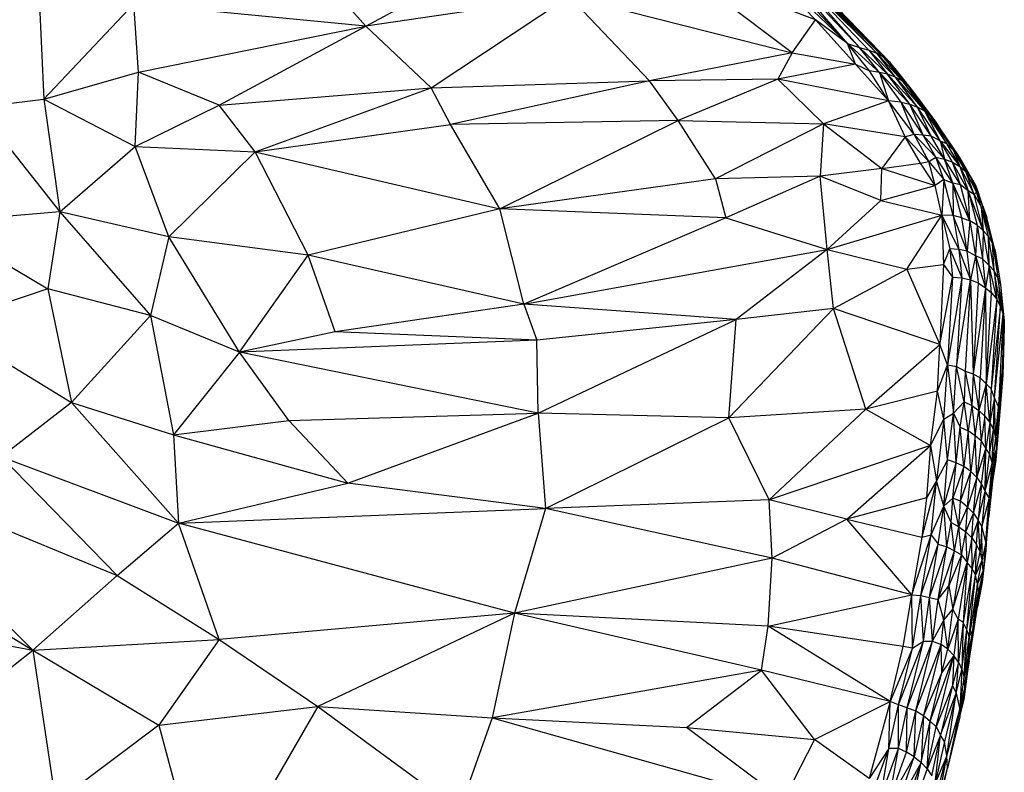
# Paper-space layout '_Trimétrica' of a CAD drawing. Header units: millimetres. Extents: x -152 to 463, y -413 to -88.
# Tile 21 of 23: x 367 to 463, y -273 to -200. Entities that reach past the tile are written whole.
import ezdxf

# ---------------------------------------------------------------- set-up
doc = ezdxf.new("R2010")
doc.units = ezdxf.units.MM

psp = doc.layouts.new('_Trimétrica')

# ---------------------------------------------------------------- linework, layer by layer
at = {"color": 7, "linetype": 'Continuous', "lineweight": 25}
for p, q in [((400.524, -200.296), (419.053, -190.299)), ((400.524, -200.296), (392.997, -191.87)), ((437.011, -191.996), (444.419, -199.687)), ((437.011, -191.996), (447.542, -201.993)), ((447.542, -201.993), (438.65, -192.617)), ((447.542, -201.993), (439.451, -192.627)), ((448.704, -202.372), (439.451, -192.627)), ((449.603, -202.63), (440.218, -192.798)), ((448.704, -202.372), (440.218, -192.798)), ((450.386, -202.945), (440.218, -192.798)), ((442.12, -202.918), (431.231, -194.686)), ((444.419, -199.687), (431.231, -194.686)), ((368.558, -195.677), (369.117, -207.424)), ((443.5, -195.77), (450.386, -202.945)), ((451.083, -203.357), (443.5, -195.77)), ((444.238, -196.24), (451.083, -203.357)), ((451.677, -203.86), (444.238, -196.24)), ((451.677, -203.86), (444.869, -196.796)), ((420.377, -197.382), (400.524, -200.296)), ((406.903, -206.315), (420.377, -197.382)), ((420.377, -197.382), (428.2, -205.64)), ((420.377, -197.382), (442.12, -202.918)), ((377.881, -198.139), (369.117, -207.424)), ((400.524, -200.296), (377.881, -198.139)), ((378.347, -204.776), (377.881, -198.139)), ((442.12, -202.918), (444.419, -199.687)), ((448.311, -204.002), (444.419, -199.687)), ((447.542, -201.993), (444.419, -199.687)), ((378.347, -204.776), (400.524, -200.296)), ((386.201, -208.005), (400.524, -200.296)), ((406.903, -206.315), (400.524, -200.296)), ((449.681, -204.648), (447.542, -201.993)), ((450.642, -204.837), (447.542, -201.993)), ((448.311, -204.002), (447.542, -201.993)), ((447.542, -201.993), (448.704, -202.372)), ((450.642, -204.837), (448.704, -202.372)), ((451.437, -204.978), (448.704, -202.372)), ((448.704, -202.372), (449.603, -202.63)), ((449.603, -202.63), (451.437, -204.978)), ((452.207, -205.276), (449.603, -202.63)), ((449.603, -202.63), (450.386, -202.945)), ((442.12, -202.918), (428.2, -205.64)), ((442.12, -202.918), (440.72, -205.48)), ((442.12, -202.918), (448.311, -204.002)), ((452.207, -205.276), (450.386, -202.945)), ((450.386, -202.945), (452.862, -205.631)), ((451.083, -203.357), (450.386, -202.945)), ((451.083, -203.357), (452.862, -205.631)), ((453.539, -206.234), (451.083, -203.357)), ((451.677, -203.86), (451.083, -203.357)), ((448.311, -204.002), (440.72, -205.48)), ((451.538, -207.575), (448.311, -204.002)), ((448.311, -204.002), (449.681, -204.648)), ((451.538, -207.575), (449.681, -204.648)), ((450.642, -204.837), (449.681, -204.648)), ((453.539, -206.234), (451.677, -203.86)), ((453.966, -206.738), (451.677, -203.86)), ((452.157, -204.441), (451.677, -203.86)), ((452.157, -204.441), (453.966, -206.738)), ((369.117, -207.424), (378.347, -204.776)), ((378, -212.031), (378.347, -204.776)), ((386.201, -208.005), (378.347, -204.776)), ((440.72, -205.48), (428.2, -205.64)), ((440.72, -205.48), (430.997, -209.499)), ((440.72, -205.48), (445.198, -209.832)), ((451.538, -207.575), (440.72, -205.48)), ((450.642, -204.837), (451.538, -207.575)), ((452.77, -207.732), (450.642, -204.837)), ((453.597, -207.907), (450.642, -204.837)), ((451.437, -204.978), (450.642, -204.837)), ((453.597, -207.907), (451.437, -204.978)), ((454.37, -208.2), (451.437, -204.978)), ((452.207, -205.276), (451.437, -204.978)), ((454.37, -208.2), (452.207, -205.276)), ((452.207, -205.276), (455.067, -208.601)), ((452.862, -205.631), (452.207, -205.276)), ((386.201, -208.005), (406.903, -206.315)), ((389.71, -212.551), (406.903, -206.315)), ((406.903, -206.315), (428.2, -205.64)), ((408.781, -209.898), (406.903, -206.315)), ((428.2, -205.64), (408.781, -209.898)), ((430.997, -209.499), (428.2, -205.64)), ((452.862, -205.631), (455.067, -208.601)), ((452.862, -205.631), (453.539, -206.234)), ((455.067, -208.601), (453.539, -206.234)), ((455.672, -209.103), (453.539, -206.234)), ((456.162, -209.678), (453.539, -206.234)), ((453.539, -206.234), (453.966, -206.738)), ((362.621, -208.239), (369.117, -207.424)), ((369.117, -207.424), (370.677, -218.438)), ((369.117, -207.424), (378, -212.031)), ((453.966, -206.738), (456.162, -209.678)), ((362.621, -208.239), (370.677, -218.438)), ((378, -212.031), (386.201, -208.005)), ((389.71, -212.551), (386.201, -208.005)), ((451.538, -207.575), (445.198, -209.832)), ((453.149, -211.096), (451.538, -207.575)), ((454.033, -210.867), (451.538, -207.575)), ((452.77, -207.732), (451.538, -207.575)), ((454.033, -210.867), (452.77, -207.732)), ((454.912, -210.94), (452.77, -207.732)), ((452.77, -207.732), (453.597, -207.907)), ((454.912, -210.94), (453.597, -207.907)), ((455.7, -211.05), (453.597, -207.907)), ((453.597, -207.907), (454.37, -208.2)), ((455.7, -211.05), (454.37, -208.2)), ((456.566, -211.485), (454.37, -208.2)), ((455.067, -208.601), (454.37, -208.2)), ((456.566, -211.485), (455.067, -208.601)), ((455.067, -208.601), (457.191, -211.764)), ((455.067, -208.601), (455.672, -209.103)), ((457.191, -211.764), (455.672, -209.103)), ((457.886, -212.4), (455.672, -209.103)), ((456.162, -209.678), (455.672, -209.103)), ((389.71, -212.551), (408.781, -209.898)), ((430.997, -209.499), (408.781, -209.898)), ((413.607, -218.128), (408.781, -209.898)), ((413.607, -218.128), (430.997, -209.499)), ((434.636, -215.201), (430.997, -209.499)), ((430.997, -209.499), (445.198, -209.832)), ((445.198, -209.832), (434.636, -215.201)), ((445.198, -209.832), (444.875, -214.946)), ((445.198, -209.832), (450.881, -214.19)), ((453.149, -211.096), (445.198, -209.832)), ((456.162, -209.678), (457.886, -212.4)), ((458.357, -212.934), (456.162, -209.678)), ((453.149, -211.096), (450.881, -214.19)), ((454.033, -210.867), (453.149, -211.096)), ((454.639, -213.676), (453.149, -211.096)), ((455.477, -213.516), (453.149, -211.096)), ((455.477, -213.516), (454.033, -210.867)), ((456.14, -213.09), (454.033, -210.867)), ((454.912, -210.94), (454.033, -210.867)), ((456.14, -213.09), (454.912, -210.94)), ((456.984, -213.283), (454.912, -210.94)), ((455.7, -211.05), (454.912, -210.94)), ((456.984, -213.283), (455.7, -211.05)), ((456.566, -211.485), (455.7, -211.05)), ((370.677, -218.438), (378, -212.031)), ((378, -212.031), (389.71, -212.551)), ((381.308, -220.866), (378, -212.031)), ((456.566, -211.485), (456.984, -213.283)), ((457.77, -213.588), (456.566, -211.485)), ((456.566, -211.485), (458.478, -213.997)), ((456.566, -211.485), (457.191, -211.764)), ((457.191, -211.764), (458.478, -213.997)), ((457.191, -211.764), (457.886, -212.4)), ((389.71, -212.551), (381.308, -220.866)), ((389.71, -212.551), (413.607, -218.128)), ((394.909, -222.66), (389.71, -212.551)), ((455.477, -213.516), (456.14, -213.09)), ((456.918, -215.28), (456.14, -213.09)), ((457.816, -215.639), (456.14, -213.09)), ((456.14, -213.09), (456.984, -213.283)), ((457.816, -215.639), (456.984, -213.283)), ((458.547, -215.789), (456.984, -213.283)), ((456.984, -213.283), (457.77, -213.588)), ((457.886, -212.4), (458.478, -213.997)), ((459.092, -214.502), (457.886, -212.4)), ((459.597, -215.088), (457.886, -212.4)), ((458.357, -212.934), (457.886, -212.4)), ((459.597, -215.088), (458.357, -212.934)), ((459.979, -215.742), (458.357, -212.934)), ((458.738, -213.59), (458.357, -212.934)), ((450.881, -214.19), (444.875, -214.946)), ((450.795, -217.306), (450.881, -214.19)), ((450.881, -214.19), (454.639, -213.676)), ((450.881, -214.19), (456.079, -215.848)), ((454.639, -213.676), (455.477, -213.516)), ((456.079, -215.848), (454.639, -213.676)), ((456.079, -215.848), (455.477, -213.516)), ((455.477, -213.516), (456.918, -215.28)), ((458.547, -215.789), (457.77, -213.588)), ((459.316, -216.363), (457.77, -213.588)), ((457.77, -213.588), (458.478, -213.997)), ((458.478, -213.997), (459.316, -216.363)), ((458.478, -213.997), (459.88, -216.716)), ((458.478, -213.997), (459.092, -214.502)), ((459.979, -215.742), (458.738, -213.59)), ((434.636, -215.201), (413.607, -218.128)), ((444.875, -214.946), (434.636, -215.201)), ((434.636, -215.201), (435.672, -219.023)), ((444.875, -214.946), (435.672, -219.023)), ((450.795, -217.306), (444.875, -214.946)), ((445.543, -222.096), (444.875, -214.946)), ((459.88, -216.716), (459.092, -214.502)), ((459.092, -214.502), (460.12, -216.502)), ((459.092, -214.502), (459.597, -215.088)), ((459.597, -215.088), (459.979, -215.742)), ((460.777, -217.965), (459.597, -215.088)), ((460.12, -216.502), (459.597, -215.088)), ((450.795, -217.306), (456.079, -215.848)), ((456.918, -215.28), (456.079, -215.848)), ((456.751, -218.74), (456.079, -215.848)), ((456.918, -215.28), (456.751, -218.74)), ((457.827, -218.789), (456.918, -215.28)), ((456.918, -215.28), (457.816, -215.639)), ((457.816, -215.639), (457.827, -218.789)), ((458.671, -218.996), (457.816, -215.639)), ((459.456, -219.304), (457.816, -215.639)), ((458.547, -215.789), (457.816, -215.639)), ((459.456, -219.304), (458.547, -215.789)), ((459.316, -216.363), (458.547, -215.789)), ((459.979, -215.742), (460.339, -216.705)), ((460.777, -217.965), (459.979, -215.742)), ((459.456, -219.304), (459.316, -216.363)), ((459.316, -216.363), (460.17, -219.729)), ((460.784, -220.242), (459.316, -216.363)), ((459.88, -216.716), (459.316, -216.363)), ((459.88, -216.716), (460.12, -216.502)), ((460.784, -220.242), (459.88, -216.716)), ((459.88, -216.716), (460.577, -217.936)), ((460.577, -217.936), (460.12, -216.502)), ((460.12, -216.502), (460.777, -217.965)), ((460.712, -217.783), (460.339, -216.705)), ((445.543, -222.096), (450.795, -217.306)), ((450.795, -217.306), (456.751, -218.74)), ((460.577, -217.936), (460.784, -220.242)), ((461.292, -220.841), (460.577, -217.936)), ((460.577, -217.936), (461.674, -221.502)), ((460.577, -217.936), (460.777, -217.965)), ((461.674, -221.502), (460.777, -217.965)), ((460.777, -217.965), (461.125, -218.98)), ((370.677, -218.438), (358.553, -219.433)), ((370.677, -218.438), (369.503, -225.937)), ((370.677, -218.438), (379.524, -228.54)), ((381.308, -220.866), (370.677, -218.438)), ((413.607, -218.128), (394.909, -222.66)), ((435.672, -219.023), (413.607, -218.128)), ((415.959, -227.419), (413.607, -218.128)), ((435.672, -219.023), (415.959, -227.419)), ((435.672, -219.023), (445.543, -222.096)), ((445.543, -222.096), (456.751, -218.74)), ((453.323, -224.002), (456.751, -218.74)), ((456.751, -218.74), (456.906, -223.554)), ((456.751, -218.74), (457.505, -222.046)), ((456.751, -218.74), (458.388, -222.114)), ((457.827, -218.789), (456.751, -218.74)), ((457.827, -218.789), (458.388, -222.114)), ((459.218, -222.254), (457.827, -218.789)), ((458.671, -218.996), (457.827, -218.789)), ((459.218, -222.254), (458.671, -218.996)), ((458.671, -218.996), (459.456, -219.304)), ((461.674, -221.502), (461.125, -218.98)), ((461.924, -222.213), (461.125, -218.98)), ((358.553, -219.433), (369.503, -225.937)), ((459.456, -219.304), (459.218, -222.254)), ((459.456, -219.304), (460.023, -222.701)), ((460.17, -219.729), (459.456, -219.304)), ((460.17, -219.729), (460.023, -222.701)), ((460.17, -219.729), (460.712, -223.017)), ((460.784, -220.242), (460.17, -219.729)), ((381.308, -220.866), (379.524, -228.54)), ((388.212, -232.119), (381.308, -220.866)), ((394.909, -222.66), (381.308, -220.866)), ((460.784, -220.242), (460.712, -223.017)), ((461.341, -223.655), (460.784, -220.242)), ((461.292, -220.841), (460.784, -220.242)), ((461.341, -223.655), (461.292, -220.841)), ((461.832, -224.179), (461.292, -220.841)), ((461.292, -220.841), (461.674, -221.502)), ((461.832, -224.179), (461.674, -221.502)), ((461.674, -221.502), (462.224, -224.978)), ((461.674, -221.502), (461.924, -222.213)), ((388.212, -232.119), (394.909, -222.66)), ((397.526, -230.146), (394.909, -222.66)), ((415.959, -227.419), (394.909, -222.66)), ((415.959, -227.419), (445.543, -222.096)), ((445.543, -222.096), (436.653, -228.932)), ((446.17, -227.872), (445.543, -222.096)), ((445.543, -222.096), (453.323, -224.002)), ((456.906, -223.554), (457.505, -222.046)), ((457.505, -222.046), (457.788, -224.81)), ((457.505, -222.046), (458.676, -224.867)), ((458.388, -222.114), (457.505, -222.046)), ((458.388, -222.114), (458.676, -224.867)), ((458.388, -222.114), (459.521, -225.07)), ((459.218, -222.254), (458.388, -222.114)), ((459.521, -225.07), (459.218, -222.254)), ((460.023, -222.701), (459.218, -222.254)), ((460.023, -222.701), (459.521, -225.07)), ((460.023, -222.701), (460.289, -225.363)), ((460.023, -222.701), (461.003, -225.828)), ((460.712, -223.017), (460.023, -222.701)), ((462.224, -224.978), (461.924, -222.213)), ((461.924, -222.213), (462.444, -225.522)), ((453.323, -224.002), (456.906, -223.554)), ((456.906, -223.554), (456.548, -231.36)), ((456.906, -223.554), (457.788, -224.81)), ((460.712, -223.017), (461.003, -225.828)), ((461.341, -223.655), (460.712, -223.017)), ((461.341, -223.655), (461.003, -225.828)), ((461.598, -226.315), (461.341, -223.655)), ((462.103, -226.953), (461.341, -223.655)), ((461.341, -223.655), (461.832, -224.179)), ((446.17, -227.872), (453.323, -224.002)), ((453.323, -224.002), (456.548, -231.36)), ((456.548, -231.36), (457.788, -224.81)), ((457.788, -224.81), (457.304, -233.363)), ((457.788, -224.81), (458.676, -224.867)), ((461.832, -224.179), (462.103, -226.953)), ((462.474, -227.617), (461.832, -224.179)), ((461.832, -224.179), (462.224, -224.978)), ((458.676, -224.867), (457.304, -233.363)), ((458.676, -224.867), (458.172, -233.52)), ((458.172, -233.52), (459.521, -225.07)), ((458.676, -224.867), (459.521, -225.07)), ((459.521, -225.07), (459.002, -233.982)), ((459.521, -225.07), (459.778, -234.224)), ((459.521, -225.07), (460.289, -225.363)), ((460.289, -225.363), (459.778, -234.224)), ((460.289, -225.363), (461.003, -225.828)), ((462.224, -224.978), (462.474, -227.617)), ((462.715, -228.379), (462.224, -224.978)), ((462.444, -225.522), (462.224, -224.978)), ((462.444, -225.522), (462.715, -228.379)), ((462.444, -225.522), (462.539, -226.192)), ((369.503, -225.937), (359.296, -229.401)), ((369.503, -225.937), (371.815, -237.015)), ((379.524, -228.54), (369.503, -225.937)), ((461.003, -225.828), (459.778, -234.224)), ((461.003, -225.828), (460.471, -234.62)), ((461.003, -225.828), (461.053, -235.195)), ((461.003, -225.828), (461.598, -226.315)), ((461.053, -235.195), (461.598, -226.315)), ((461.598, -226.315), (462.103, -226.953)), ((462.539, -226.192), (462.715, -228.379)), ((462.539, -226.192), (462.805, -229.048)), ((415.959, -227.419), (397.526, -230.146)), ((436.653, -228.932), (415.959, -227.419)), ((415.959, -227.419), (417.222, -230.962)), ((462.103, -226.953), (461.053, -235.195)), ((462.103, -226.953), (461.534, -235.71)), ((462.474, -227.617), (461.534, -235.71)), ((461.88, -236.575), (462.474, -227.617)), ((462.474, -227.617), (462.103, -226.953)), ((462.715, -228.379), (462.474, -227.617)), ((379.524, -228.54), (371.815, -237.015)), ((379.524, -228.54), (381.757, -240.177)), ((388.212, -232.119), (379.524, -228.54)), ((435.957, -238.528), (446.17, -227.872)), ((446.17, -227.872), (436.653, -228.932)), ((449.314, -237.673), (446.17, -227.872)), ((456.548, -231.36), (446.17, -227.872)), ((461.88, -236.575), (462.715, -228.379)), ((462.715, -228.379), (462.273, -237.464)), ((462.715, -228.379), (462.667, -233.754)), ((462.715, -228.379), (462.805, -229.048)), ((359.296, -229.401), (371.815, -237.015)), ((436.653, -228.932), (417.222, -230.962)), ((417.339, -238.064), (436.653, -228.932)), ((435.957, -238.528), (436.653, -228.932)), ((462.805, -229.048), (462.667, -233.754)), ((462.805, -229.048), (462.832, -229.758)), ((397.526, -230.146), (388.212, -232.119)), ((417.222, -230.962), (397.526, -230.146)), ((462.667, -233.754), (462.832, -229.758)), ((462.832, -229.758), (462.679, -234.366)), ((417.222, -230.962), (388.212, -232.119)), ((417.339, -238.064), (417.222, -230.962)), ((449.314, -237.673), (456.548, -231.36)), ((456.31, -235.928), (456.548, -231.36)), ((457.304, -233.363), (456.548, -231.36)), ((388.212, -232.119), (381.757, -240.177)), ((417.339, -238.064), (388.212, -232.119)), ((393.002, -238.8), (388.212, -232.119)), ((456.31, -235.928), (457.304, -233.363)), ((456.928, -238.647), (457.304, -233.363)), ((457.304, -233.363), (457.885, -238.057)), ((457.304, -233.363), (458.172, -233.52)), ((457.885, -238.057), (458.172, -233.52)), ((458.904, -236.956), (458.172, -233.52)), ((458.172, -233.52), (459.002, -233.982)), ((459.002, -233.982), (458.904, -236.956)), ((459.002, -233.982), (459.668, -237.327)), ((459.002, -233.982), (459.778, -234.224)), ((459.778, -234.224), (459.668, -237.327)), ((459.778, -234.224), (460.351, -237.798)), ((459.778, -234.224), (460.471, -234.62)), ((462.679, -234.366), (461.998, -242.653)), ((462.273, -237.464), (462.667, -233.754)), ((462.667, -233.754), (462.277, -238.793)), ((462.277, -238.793), (462.679, -234.366)), ((462.667, -233.754), (462.679, -234.366)), ((460.351, -237.798), (460.471, -234.62)), ((461.053, -235.195), (460.351, -237.798)), ((460.471, -234.62), (461.053, -235.195)), ((460.937, -238.356), (461.053, -235.195)), ((461.41, -238.988), (461.053, -235.195)), ((461.534, -235.71), (461.053, -235.195)), ((456.31, -235.928), (449.314, -237.673)), ((455.616, -241.243), (456.31, -235.928)), ((456.928, -238.647), (456.31, -235.928)), ((461.534, -235.71), (461.41, -238.988)), ((461.88, -236.575), (461.534, -235.71)), ((371.815, -237.015), (364.97, -242.324)), ((371.815, -237.015), (381.757, -240.177)), ((371.815, -237.015), (382.24, -248.803)), ((457.885, -238.057), (458.904, -236.956)), ((458.54, -239.433), (458.904, -236.956)), ((459.301, -239.811), (458.904, -236.956)), ((458.904, -236.956), (459.668, -237.327)), ((459.668, -237.327), (459.301, -239.811)), ((459.668, -237.327), (459.983, -240.284)), ((459.668, -237.327), (460.351, -237.798)), ((461.88, -236.575), (461.41, -238.988)), ((461.761, -239.677), (461.88, -236.575)), ((461.971, -240.469), (461.88, -236.575)), ((462.273, -237.464), (461.88, -236.575)), ((393.002, -238.8), (417.339, -238.064)), ((398.762, -244.903), (417.339, -238.064)), ((435.957, -238.528), (417.339, -238.064)), ((417.339, -238.064), (418.062, -247.375)), ((449.314, -237.673), (435.957, -238.528)), ((439.893, -246.524), (449.314, -237.673)), ((449.314, -237.673), (455.616, -241.243)), ((456.928, -238.647), (457.885, -238.057)), ((457.296, -242.625), (457.885, -238.057)), ((458.118, -242.904), (457.885, -238.057)), ((457.885, -238.057), (458.54, -239.433)), ((459.983, -240.284), (460.351, -237.798)), ((460.351, -237.798), (460.58, -240.761)), ((460.937, -238.356), (460.351, -237.798)), ((461.971, -240.469), (462.273, -237.464)), ((462.079, -241.492), (462.273, -237.464)), ((462.273, -237.464), (462.277, -238.793)), ((381.757, -240.177), (393.002, -238.8)), ((398.762, -244.903), (393.002, -238.8)), ((418.062, -247.375), (435.957, -238.528)), ((439.893, -246.524), (435.957, -238.528)), ((455.616, -241.243), (456.928, -238.647)), ((456.928, -238.647), (456.224, -244.676)), ((457.296, -242.625), (456.928, -238.647)), ((460.937, -238.356), (460.58, -240.761)), ((460.937, -238.356), (461.41, -238.988)), ((461.028, -241.543), (460.937, -238.356)), ((461.41, -238.988), (461.028, -241.543)), ((461.41, -238.988), (461.398, -242.087)), ((461.41, -238.988), (461.761, -239.677)), ((462.277, -238.793), (461.998, -242.653)), ((462.079, -241.492), (462.277, -238.793)), ((381.757, -240.177), (398.762, -244.903)), ((381.757, -240.177), (382.24, -248.803)), ((458.118, -242.904), (458.54, -239.433)), ((458.877, -243.292), (458.54, -239.433)), ((458.54, -239.433), (459.301, -239.811)), ((459.301, -239.811), (458.877, -243.292)), ((459.555, -243.777), (459.301, -239.811)), ((459.983, -240.284), (459.301, -239.811)), ((461.398, -242.087), (461.761, -239.677)), ((461.653, -242.998), (461.761, -239.677)), ((461.761, -239.677), (461.971, -240.469)), ((459.983, -240.284), (459.555, -243.777)), ((460.135, -244.351), (459.983, -240.284)), ((460.58, -240.761), (459.983, -240.284)), ((460.58, -240.761), (460.135, -244.351)), ((460.58, -240.761), (461.028, -241.543)), ((461.971, -240.469), (461.653, -242.998)), ((461.971, -240.469), (462.079, -241.492)), ((455.616, -241.243), (439.893, -246.524)), ((447.455, -248.41), (455.616, -241.243)), ((455.616, -241.243), (455.236, -246.322)), ((455.616, -241.243), (456.224, -244.676)), ((460.135, -244.351), (461.028, -241.543)), ((460.604, -244.993), (461.028, -241.543)), ((460.949, -245.691), (461.028, -241.543)), ((460.949, -245.691), (461.398, -242.087)), ((461.028, -241.543), (461.398, -242.087)), ((461.398, -242.087), (461.653, -242.998)), ((462.079, -241.492), (461.653, -242.998)), ((462.079, -241.492), (461.693, -244.736)), ((462.079, -241.492), (461.775, -243.16)), ((462.079, -241.492), (461.775, -243.91)), ((462.079, -241.492), (461.998, -242.653)), ((349.606, -242.906), (368.044, -261.196)), ((349.606, -242.906), (376.264, -253.929)), ((364.97, -242.324), (382.24, -248.803)), ((364.97, -242.324), (376.264, -253.929)), ((457.296, -242.625), (456.224, -244.676)), ((456.92, -247.147), (457.296, -242.625)), ((456.92, -247.147), (458.118, -242.904)), ((458.118, -242.904), (457.296, -242.625)), ((457.799, -246.352), (458.118, -242.904)), ((458.877, -243.292), (458.118, -242.904)), ((460.949, -245.691), (461.653, -242.998)), ((461.361, -246.347), (461.653, -242.998)), ((461.653, -242.998), (461.775, -243.16)), ((461.998, -242.653), (461.693, -244.736)), ((458.877, -243.292), (457.799, -246.352)), ((458.564, -246.672), (458.877, -243.292)), ((458.564, -246.672), (459.555, -243.777)), ((459.555, -243.777), (458.877, -243.292)), ((459.236, -247.239), (459.555, -243.777)), ((460.135, -244.351), (459.555, -243.777)), ((461.309, -248.105), (461.775, -243.91)), ((461.361, -246.347), (461.775, -243.16)), ((461.775, -243.91), (461.361, -246.347)), ((461.775, -243.91), (461.693, -244.736)), ((461.775, -243.16), (461.775, -243.91)), ((382.24, -248.803), (398.762, -244.903)), ((418.062, -247.375), (398.762, -244.903)), ((456.224, -244.676), (454.77, -250.186)), ((456.224, -244.676), (455.236, -246.322)), ((455.694, -249.952), (456.224, -244.676)), ((456.92, -247.147), (456.224, -244.676)), ((460.135, -244.351), (459.236, -247.239)), ((459.815, -247.816), (460.135, -244.351)), ((459.815, -247.816), (460.604, -244.993)), ((460.135, -244.351), (460.604, -244.993)), ((460.604, -244.993), (460.275, -248.516)), ((460.604, -244.993), (460.949, -245.691)), ((461.693, -244.736), (461.309, -248.105)), ((460.275, -248.516), (460.949, -245.691)), ((460.949, -245.691), (460.629, -249.09)), ((461.361, -246.347), (460.949, -245.691)), ((439.893, -246.524), (418.062, -247.375)), ((440.17, -252.219), (439.893, -246.524)), ((447.455, -248.41), (439.893, -246.524)), ((455.236, -246.322), (447.455, -248.41)), ((455.236, -246.322), (454.77, -250.186)), ((456.92, -247.147), (457.799, -246.352)), ((457.643, -248.752), (457.799, -246.352)), ((458.4, -249.155), (457.799, -246.352)), ((458.564, -246.672), (457.799, -246.352)), ((458.4, -249.155), (458.564, -246.672)), ((459.236, -247.239), (458.564, -246.672)), ((461.361, -246.347), (460.629, -249.09)), ((461.035, -250.64), (461.361, -246.347)), ((461.309, -248.105), (461.361, -246.347)), ((382.24, -248.803), (418.062, -247.375)), ((418.062, -247.375), (415.028, -257.587)), ((440.17, -252.219), (418.062, -247.375)), ((455.694, -249.952), (456.92, -247.147)), ((456.382, -250.848), (456.92, -247.147)), ((457.209, -251.101), (456.92, -247.147)), ((457.643, -248.752), (456.92, -247.147)), ((458.4, -249.155), (459.236, -247.239)), ((459.075, -249.653), (459.236, -247.239)), ((459.075, -249.653), (459.815, -247.816)), ((459.815, -247.816), (459.236, -247.239)), ((459.653, -250.235), (459.815, -247.816)), ((459.815, -247.816), (460.275, -248.516)), ((346.733, -248.29), (368.044, -261.196)), ((376.264, -253.929), (382.24, -248.803)), ((415.028, -257.587), (382.24, -248.803)), ((386.205, -260.167), (382.24, -248.803)), ((447.455, -248.41), (440.17, -252.219)), ((453.814, -255.793), (447.455, -248.41)), ((447.455, -248.41), (454.77, -250.186)), ((457.209, -251.101), (457.643, -248.752)), ((457.965, -251.51), (457.643, -248.752)), ((457.643, -248.752), (458.4, -249.155)), ((460.275, -248.516), (459.653, -250.235)), ((460.119, -250.886), (460.275, -248.516)), ((460.461, -251.591), (460.275, -248.516)), ((460.629, -249.09), (460.275, -248.516)), ((461.027, -251.469), (461.309, -248.105)), ((461.309, -248.105), (461.186, -248.659)), ((457.965, -251.51), (458.4, -249.155)), ((458.66, -251.911), (458.4, -249.155)), ((458.4, -249.155), (459.075, -249.653)), ((458.66, -251.911), (459.075, -249.653)), ((459.653, -250.235), (459.075, -249.653)), ((459.207, -252.647), (459.075, -249.653)), ((460.629, -249.09), (460.461, -251.591)), ((460.667, -252.387), (460.629, -249.09)), ((461.035, -250.64), (460.629, -249.09)), ((461.132, -249.367), (461.027, -251.469)), ((453.814, -255.793), (455.694, -249.952)), ((454.77, -250.186), (453.814, -255.793)), ((454.676, -255.867), (455.694, -249.952)), ((454.77, -250.186), (455.694, -249.952)), ((455.694, -249.952), (456.382, -250.848)), ((459.653, -250.235), (459.207, -252.647)), ((459.683, -253.241), (459.653, -250.235)), ((459.653, -250.235), (460.119, -250.886)), ((461.035, -250.64), (460.667, -252.387)), ((461.035, -250.64), (460.76, -253.438)), ((461.027, -251.469), (461.035, -250.64)), ((454.676, -255.867), (456.382, -250.848)), ((455.534, -256.063), (456.382, -250.848)), ((455.534, -256.063), (457.209, -251.101)), ((456.382, -250.848), (457.209, -251.101)), ((456.382, -256.26), (457.209, -251.101)), ((456.382, -256.26), (457.965, -251.51)), ((457.209, -251.101), (457.965, -251.51)), ((457.407, -254.911), (457.965, -251.51)), ((457.965, -251.51), (458.66, -251.911)), ((460.119, -250.886), (459.683, -253.241)), ((460.032, -253.895), (460.119, -250.886)), ((460.032, -253.895), (460.461, -251.591)), ((460.461, -251.591), (460.119, -250.886)), ((460.667, -252.387), (460.461, -251.591)), ((461.027, -251.469), (460.677, -254.561)), ((461.027, -251.469), (460.76, -253.438)), ((440.17, -252.219), (415.028, -257.587)), ((439.795, -258.865), (440.17, -252.219)), ((453.814, -255.793), (440.17, -252.219)), ((458.66, -251.911), (457.407, -254.911)), ((458.66, -251.911), (457.809, -257.194)), ((457.809, -257.194), (459.207, -252.647)), ((459.207, -252.647), (458.333, -258.178)), ((458.66, -251.911), (459.207, -252.647)), ((459.207, -252.647), (458.831, -258.498)), ((459.683, -253.241), (459.207, -252.647)), ((460.667, -252.387), (460.032, -253.895)), ((460.223, -254.734), (460.667, -252.387)), ((460.76, -253.438), (460.667, -252.387)), ((459.683, -253.241), (458.831, -258.498)), ((459.173, -259.229), (459.683, -253.241)), ((460.032, -253.895), (459.683, -253.241)), ((460.76, -253.438), (460.223, -254.734)), ((460.76, -253.438), (460.301, -255.47)), ((460.76, -253.438), (460.317, -256.086)), ((460.677, -254.561), (460.76, -253.438)), ((368.044, -261.196), (376.264, -253.929)), ((376.264, -253.929), (386.205, -260.167)), ((459.173, -259.229), (460.032, -253.895)), ((459.402, -259.885), (460.032, -253.895)), ((460.223, -254.734), (460.032, -253.895)), ((460.677, -254.561), (460.227, -256.972)), ((460.677, -254.561), (460.317, -256.086)), ((456.382, -256.26), (457.407, -254.911)), ((456.928, -258.29), (457.407, -254.911)), ((457.407, -254.911), (457.809, -257.194)), ((460.223, -254.734), (459.402, -259.885)), ((459.759, -259.242), (460.223, -254.734)), ((459.759, -259.242), (460.301, -255.47)), ((460.301, -255.47), (460.223, -254.734)), ((460.301, -255.47), (460.317, -256.086)), ((439.795, -258.865), (453.814, -255.793)), ((452.964, -260.855), (453.814, -255.793)), ((453.878, -261.017), (453.814, -255.793)), ((453.814, -255.793), (454.676, -255.867)), ((453.878, -261.017), (454.676, -255.867)), ((454.941, -260.338), (454.676, -255.867)), ((454.676, -255.867), (455.534, -256.063)), ((454.941, -260.338), (455.534, -256.063)), ((455.831, -260.331), (455.534, -256.063)), ((455.534, -256.063), (456.382, -256.26)), ((455.831, -260.331), (456.382, -256.26)), ((456.928, -258.29), (456.382, -256.26)), ((459.759, -259.242), (460.317, -256.086)), ((460.317, -256.086), (460.227, -256.972)), ((345, -256.865), (368.044, -261.196)), ((456.928, -258.29), (457.809, -257.194)), ((457.318, -261.102), (457.809, -257.194)), ((458.333, -258.178), (457.809, -257.194)), ((459.387, -262.231), (460.227, -256.972)), ((459.759, -259.242), (460.227, -256.972)), ((415.028, -257.587), (386.205, -260.167)), ((415.028, -257.587), (395.836, -266.715)), ((415.028, -257.587), (412.847, -267.794)), ((439.153, -263.14), (415.028, -257.587)), ((439.795, -258.865), (415.028, -257.587)), ((455.831, -260.331), (456.928, -258.29)), ((456.656, -260.635), (456.928, -258.29)), ((457.318, -261.102), (456.928, -258.29)), ((458.333, -258.178), (457.318, -261.102)), ((458.333, -258.178), (457.908, -261.712)), ((458.354, -262.374), (458.333, -258.178)), ((458.831, -258.498), (458.333, -258.178)), ((439.153, -263.14), (439.795, -258.865)), ((451.709, -266.221), (439.795, -258.865)), ((452.964, -260.855), (439.795, -258.865)), ((458.831, -258.498), (458.354, -262.374)), ((458.831, -258.498), (458.694, -263.092)), ((458.694, -263.092), (459.173, -259.229)), ((459.173, -259.229), (458.831, -258.498)), ((458.901, -263.841), (459.173, -259.229)), ((459.402, -259.885), (459.173, -259.229)), ((459.261, -262.963), (459.759, -259.242)), ((459.285, -262.091), (459.759, -259.242)), ((459.387, -262.231), (459.759, -259.242)), ((459.402, -259.885), (459.759, -259.242)), ((368.044, -261.196), (386.205, -260.167)), ((386.205, -260.167), (380.319, -268.526)), ((386.205, -260.167), (395.836, -266.715)), ((452.514, -266.537), (454.941, -260.338)), ((453.354, -266.837), (455.831, -260.331)), ((453.354, -266.837), (454.941, -260.338)), ((453.878, -261.017), (454.941, -260.338)), ((454.183, -267.128), (455.831, -260.331)), ((454.941, -260.338), (455.831, -260.331)), ((455.831, -260.331), (456.656, -260.635)), ((458.901, -263.841), (459.402, -259.885)), ((459.402, -259.885), (459.285, -262.091)), ((351.648, -274.141), (368.044, -261.196)), ((368.044, -261.196), (370.265, -276.071)), ((368.044, -261.196), (380.319, -268.526)), ((451.709, -266.221), (452.964, -260.855)), ((453.878, -261.017), (451.709, -266.221)), ((452.514, -266.537), (453.878, -261.017)), ((453.878, -261.017), (452.964, -260.855)), ((454.183, -267.128), (456.656, -260.635)), ((456.656, -260.635), (454.931, -267.584)), ((456.737, -263.393), (456.656, -260.635)), ((457.318, -261.102), (456.656, -260.635)), ((456.737, -263.393), (457.318, -261.102)), ((457.908, -261.712), (457.318, -261.102)), ((455.601, -268.127), (457.908, -261.712)), ((456.197, -268.672), (457.908, -261.712)), ((457.908, -261.712), (456.737, -263.393)), ((457.908, -261.712), (457.774, -264.664)), ((458.354, -262.374), (457.908, -261.712)), ((458.901, -263.841), (459.285, -262.091)), ((458.909, -266.024), (459.387, -262.231)), ((458.993, -264.865), (459.285, -262.091)), ((459.387, -262.231), (458.993, -264.865)), ((459.285, -262.091), (459.261, -262.963)), ((459.261, -262.963), (459.387, -262.231)), ((439.153, -263.14), (412.847, -267.794)), ((431.832, -268.765), (439.153, -263.14)), ((444.322, -269.908), (439.153, -263.14)), ((451.709, -266.221), (439.153, -263.14)), ((458.354, -262.374), (457.774, -264.664)), ((458.118, -265.391), (458.354, -262.374)), ((458.118, -265.391), (458.694, -263.092)), ((458.354, -262.374), (458.694, -263.092)), ((458.694, -263.092), (458.491, -266.991)), ((458.694, -263.092), (458.901, -263.841)), ((458.993, -264.865), (459.261, -262.963)), ((456.737, -263.393), (454.931, -267.584)), ((455.601, -268.127), (456.737, -263.393)), ((458.491, -266.991), (458.901, -263.841)), ((458.993, -264.865), (458.901, -263.841)), ((457.774, -264.664), (456.197, -268.672)), ((457.774, -264.664), (456.621, -269.509)), ((457.774, -264.664), (458.118, -265.391)), ((458.491, -266.991), (458.993, -264.865)), ((458.494, -267.716), (458.993, -264.865)), ((458.909, -266.024), (458.993, -264.865)), ((456.621, -269.509), (458.118, -265.391)), ((458.118, -265.391), (456.99, -270.104)), ((457.236, -271.529), (458.118, -265.391)), ((458.118, -265.391), (458.491, -266.991)), ((458.494, -267.716), (458.909, -266.024)), ((380.319, -268.526), (395.836, -266.715)), ((395.836, -266.715), (384.893, -285.612)), ((395.836, -266.715), (409.65, -276.823)), ((395.836, -266.715), (412.847, -267.794)), ((444.322, -269.908), (451.709, -266.221)), ((451.709, -266.221), (449.632, -273.733)), ((451.559, -270.783), (451.709, -266.221)), ((451.559, -270.783), (452.514, -266.537)), ((452.514, -266.537), (451.709, -266.221)), ((452.491, -270.804), (452.514, -266.537)), ((452.491, -270.804), (453.354, -266.837)), ((453.354, -266.837), (452.514, -266.537)), ((453.303, -271.158), (453.354, -266.837)), ((453.354, -266.837), (454.183, -267.128)), ((457.236, -271.529), (458.491, -266.991)), ((458.491, -266.991), (457.295, -272.716)), ((458.491, -266.991), (458.494, -267.716)), ((412.847, -267.794), (409.65, -276.823)), ((412.847, -267.794), (441.276, -275.804)), ((412.847, -267.794), (431.832, -268.765)), ((453.303, -271.158), (454.183, -267.128)), ((454.05, -271.612), (454.183, -267.128)), ((454.931, -267.584), (454.05, -271.612)), ((454.183, -267.128), (454.931, -267.584)), ((454.931, -267.584), (454.708, -272.171)), ((454.931, -267.584), (455.601, -268.127)), ((458.494, -267.716), (457.295, -272.716)), ((380.319, -268.526), (370.265, -276.071)), ((380.319, -268.526), (384.893, -285.612)), ((431.832, -268.765), (444.322, -269.908)), ((441.276, -275.804), (431.832, -268.765)), ((454.708, -272.171), (455.601, -268.127)), ((455.292, -272.78), (455.601, -268.127)), ((455.292, -272.78), (456.197, -268.672)), ((455.601, -268.127), (456.197, -268.672)), ((456.197, -268.672), (456.621, -269.509)), ((444.322, -269.908), (441.276, -275.804)), ((449.632, -273.733), (444.322, -269.908)), ((456.621, -269.509), (455.292, -272.78)), ((455.752, -273.465), (456.621, -269.509)), ((456.09, -274.193), (456.621, -269.509)), ((456.99, -270.104), (456.621, -269.509)), ((448.826, -278.307), (451.559, -270.783)), ((451.559, -270.783), (449.632, -273.733)), ((450.805, -275.44), (451.559, -270.783)), ((450.805, -275.44), (452.491, -270.804)), ((452.491, -270.804), (451.559, -270.783)), ((451.598, -275.851), (452.491, -270.804)), ((453.303, -271.158), (452.491, -270.804)), ((456.99, -270.104), (456.09, -274.193)), ((457.236, -271.529), (456.99, -270.104)), ((451.598, -275.851), (453.303, -271.158)), ((454.05, -271.612), (451.598, -275.851)), ((452.27, -276.552), (454.05, -271.612)), ((454.05, -271.612), (453.303, -271.158)), ((454.05, -271.612), (454.708, -272.171)), ((457.236, -271.529), (456.09, -274.193)), ((456.297, -274.951), (457.236, -271.529)), ((456.369, -276.157), (457.236, -271.529)), ((457.295, -272.716), (457.236, -271.529)), ((454.708, -272.171), (451.923, -279.885)), ((454.708, -272.171), (452.27, -276.552)), ((453.489, -277.776), (454.708, -272.171)), ((455.292, -272.78), (453.489, -277.776)), ((454.708, -272.171), (455.292, -272.78)), ((455.292, -272.78), (455.752, -273.465)), ((456.287, -277.189), (457.295, -272.716)), ((456.369, -276.157), (457.295, -272.716))]:
    psp.add_line(p, q, dxfattribs=at)

doc.saveas('drawing.dxf')
